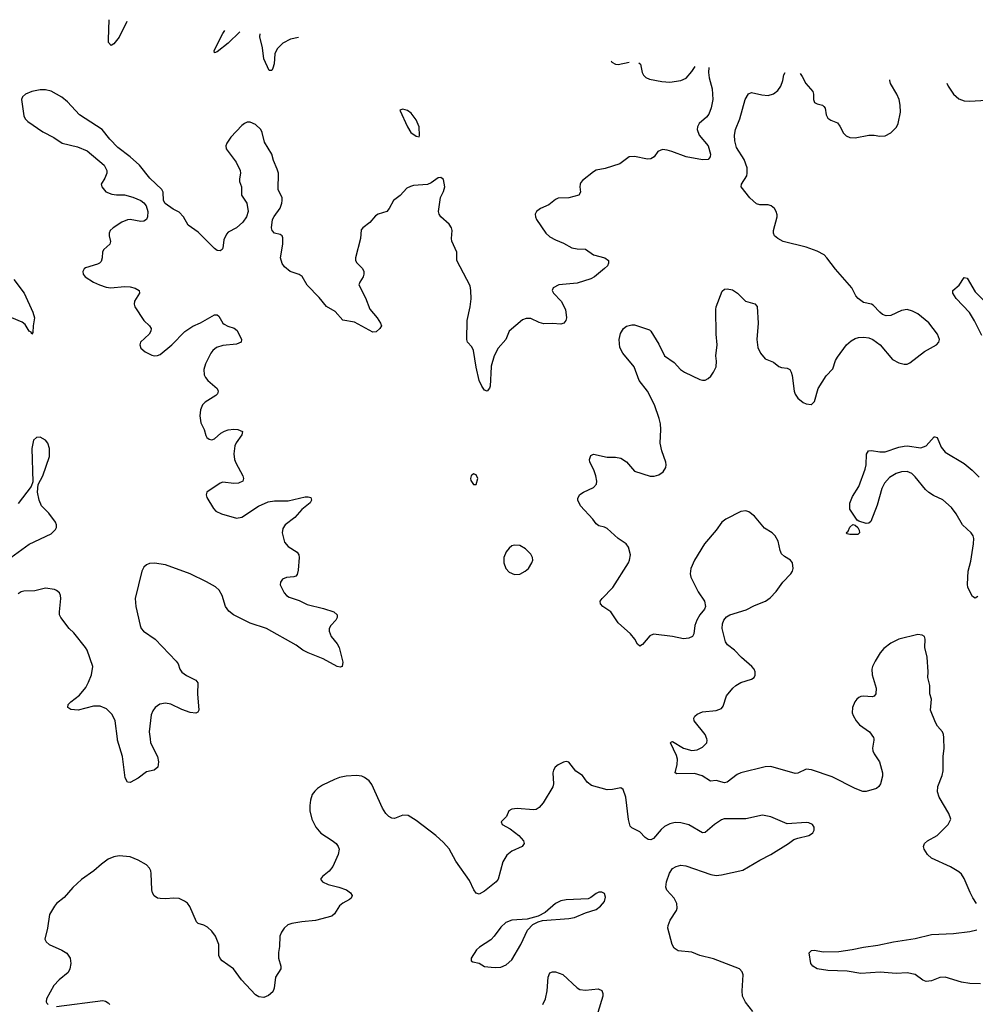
# Model space of a CAD drawing. Header units: inches. Extents: x 1308439 to 1441336, y 959892 to 1036309.
# Tile 66 of 167: x 1336540 to 1343551, y 1028051 to 1035277. Entities that reach past the tile are written whole.
import ezdxf

# ---------------------------------------------------------------- set-up
doc = ezdxf.new("R2010")
doc.units = ezdxf.units.IN
doc.header["$MEASUREMENT"] = 0
for name, color, linetype in [('B3032', 7, 'Continuous'), ('B3033', 7, 'Continuous'), ('B3042', 7, 'Continuous'), ('B3043', 7, 'Continuous')]:
    doc.layers.add(name, color=color, linetype=linetype)

msp = doc.modelspace()

# ---------------------------------------------------------------- linework, layer by layer
at = {"layer": 'B3032', "color": 6}
for points, elevation in [([(1337496.6, 1030000), (1337500.1, 1029970), (1337551.7, 1029868.3), (1337559.5, 1029830), (1337553, 1029790), (1337526.8, 1029770), (1337470, 1029756.9), (1337410, 1029711.1), (1337350, 1029678), (1337330, 1029681.6), (1337313.9, 1029713.9), (1337294.6, 1029870), (1337257.7, 1029990), (1337256.5, 1030000)], 2700), ([(1340000, 1028921.1), (1339950, 1028881.1), (1339910, 1028858), (1339890, 1028866), (1339872, 1028890), (1339840.6, 1028960.6), (1339740.3, 1029100.3), (1339691.6, 1029191.6), (1339650, 1029238.7), (1339592.7, 1029290), (1339450, 1029399.8), (1339390, 1029435.4), (1339350, 1029440.1), (1339290, 1029414.5), (1339270, 1029417.6), (1339249.1, 1029429.1), (1339227.3, 1029450), (1339201, 1029490), (1339123.8, 1029663.8), (1339103.4, 1029690), (1339070, 1029715.2), (1339050, 1029724), (1339010, 1029729.5), (1338936, 1029724), (1338885.6, 1029714.4), (1338850, 1029701.8), (1338762.1, 1029657.9), (1338725.2, 1029634.8), (1338704.8, 1029615.2), (1338686.5, 1029590), (1338673.4, 1029550), (1338667.8, 1029510), (1338669.4, 1029470), (1338683, 1029410), (1338712.1, 1029350), (1338750, 1029307.2), (1338833.3, 1029253.3), (1338860.8, 1029230), (1338876.5, 1029210), (1338883.5, 1029190), (1338877.7, 1029150), (1338837.9, 1029062.1), (1338810, 1029026.9), (1338760.5, 1028990), (1338747.7, 1028970), (1338762, 1028950), (1338802, 1028930), (1338880.5, 1028910), (1338937.6, 1028890), (1338967, 1028870), (1338978.7, 1028850), (1338976.9, 1028843.1), (1338972.4, 1028830), (1338959.7, 1028820.3), (1338910, 1028793.1), (1338885.6, 1028774.4), (1338850, 1028714.3), (1338830, 1028697.8), (1338710, 1028664.7), (1338610, 1028656.4), (1338535.6, 1028644.4), (1338507.1, 1028632.9), (1338480.2, 1028610), (1338460.6, 1028579.4), (1338448.7, 1028550), (1338445.5, 1028474.5), (1338438.1, 1028430), (1338438.9, 1028390), (1338455.7, 1028330), (1338455.8, 1028310), (1338418, 1028250), (1338406.6, 1028170), (1338396.5, 1028143.5), (1338364.9, 1028115.1), (1338330, 1028099.6), (1338294.2, 1028105.8), (1338270, 1028121.3), (1338167.4, 1028230), (1338109.4, 1028310), (1338026.6, 1028370), (1338010, 1028388.1), (1338001.8, 1028410), (1338001.8, 1028490), (1337977.2, 1028550), (1337950, 1028587.4), (1337916.9, 1028616.9), (1337890, 1028631.3), (1337850, 1028643.5), (1337836.6, 1028656.6), (1337789.1, 1028769.1), (1337771.9, 1028791.9), (1337750, 1028807.7), (1337710, 1028826.4), (1337670, 1028830.7), (1337610, 1028824.9), (1337570, 1028826.4), (1337550, 1028830.8), (1337526.4, 1028846.4), (1337514.3, 1028870), (1337510.3, 1028890.3), (1337505.7, 1029010), (1337501.2, 1029030), (1337491.7, 1029050), (1337470, 1029073.8), (1337410, 1029108.9), (1337350, 1029133.3), (1337270, 1029141.2), (1337230, 1029133.1), (1337190, 1029115.1), (1337140, 1029080), (1337084.9, 1029030), (1336992.5, 1028967.5), (1336930.8, 1028909.2), (1336866.4, 1028833.6), (1336810.9, 1028790), (1336795.9, 1028770), (1336758.4, 1028710), (1336743.1, 1028610), (1336724.8, 1028530), (1336733.7, 1028510), (1336756.5, 1028490), (1336850, 1028447.2), (1336885.3, 1028425.3), (1336909.6, 1028390), (1336914.9, 1028350), (1336908.8, 1028310), (1336895.8, 1028284.2), (1336829.5, 1028230), (1336790, 1028187.7), (1336736.8, 1028090), (1336735, 1028070), (1336740.1, 1028060.1), (1336748.9, 1028048.9)], 2800), ([(1340000, 1028526.4), (1339996.9, 1028523.1), (1339913.4, 1028470), (1339890.2, 1028450), (1339853.4, 1028390), (1339853.4, 1028370), (1339863.4, 1028363.4), (1339910, 1028352.7), (1339950, 1028329.4), (1340000, 1028324)], 2900), ([(1336810, 1028034.8), (1337150, 1028078.2), (1337170, 1028073.5), (1337190, 1028061.5), (1337202.1, 1028050)], 2800)]:
    msp.add_lwpolyline(points, dxfattribs=dict(at, elevation=elevation))
at = {"layer": 'B3033', "color": 6}
for points, elevation in [([(1337326.1, 1035264.6), (1337270, 1035147.6), (1337230, 1035099.3), (1337210, 1035087.8), (1337192.8, 1035110), (1337190.5, 1035130.5), (1337195.8, 1035276.8)], 2600), ([(1338155.8, 1035187.2), (1338070, 1035103.6), (1337990, 1035040.8), (1337970, 1035034), (1337968, 1035050), (1338030, 1035174.6), (1338045.8, 1035197.5)], 2600), ([(1338584.7, 1035147.1), (1338525.9, 1035134.1), (1338470, 1035103.4), (1338430, 1035062.8), (1338412.8, 1035027.2), (1338406.4, 1034953.6), (1338398.3, 1034921.7), (1338390, 1034903.7), (1338370, 1034902.9), (1338330, 1034989.5), (1338321.9, 1035070), (1338302.3, 1035150), (1338304.1, 1035173.3)], 2600), ([(1340000, 1032733.7), (1339999, 1032730), (1339992.2, 1032587.8), (1339987, 1032573), (1339970, 1032551.8), (1339950, 1032558.7), (1339930, 1032588.3), (1339911.8, 1032630), (1339890, 1032727.3), (1339869.9, 1032850), (1339856.3, 1032876.3), (1339825.6, 1032910), (1339819.9, 1032930), (1339821.8, 1033070), (1339845.3, 1033170), (1339851.1, 1033228.9), (1339850.7, 1033290), (1339844.8, 1033324.8), (1339747.8, 1033510), (1339746.4, 1033570), (1339711.6, 1033651.6), (1339708.6, 1033670), (1339712.1, 1033730), (1339707.1, 1033750), (1339690, 1033775.6), (1339630.7, 1033830), (1339617.6, 1033850), (1339611.9, 1033870), (1339628.4, 1033971.6), (1339650, 1034017), (1339658.3, 1034050), (1339650, 1034102.9), (1339630, 1034118.7), (1339610, 1034115.6), (1339559.8, 1034080.2), (1339532.5, 1034067.5), (1339430, 1034059.3), (1339406.5, 1034053.5), (1339380.1, 1034039.9), (1339332.4, 1033987.6), (1339282.8, 1033950), (1339251, 1033890), (1339233.4, 1033870), (1339170.9, 1033849.1), (1339150, 1033837.7), (1339110, 1033788.9), (1339057.8, 1033750), (1339046.4, 1033733.6), (1339039.8, 1033670), (1339003.5, 1033530), (1339004.7, 1033510), (1339012.3, 1033492.3), (1339054, 1033450), (1339064.9, 1033430), (1339065.8, 1033410), (1339060.6, 1033390), (1339034.4, 1033350), (1339029.2, 1033330), (1339076.5, 1033236.5), (1339110, 1033153), (1339161.7, 1033090), (1339188.3, 1033050), (1339194, 1033030), (1339183.2, 1033010), (1339154.6, 1032985.4), (1339130, 1032983.9), (1338995.9, 1033055.9), (1338910, 1033070.5), (1338854.9, 1033134.9), (1338790, 1033173), (1338738, 1033238), (1338648.8, 1033328.8), (1338611.5, 1033391.5), (1338590, 1033405.9), (1338525.6, 1033430), (1338483.4, 1033463.4), (1338466.4, 1033486.4), (1338454.2, 1033530), (1338471.8, 1033630), (1338470, 1033677), (1338464.5, 1033690), (1338450, 1033700.2), (1338408.6, 1033710), (1338391.9, 1033730), (1338387.9, 1033750), (1338396, 1033810), (1338406.9, 1033833.1), (1338450, 1033892.4), (1338463.9, 1033930), (1338466.4, 1033950), (1338464.8, 1033970), (1338437.2, 1034030), (1338437.7, 1034150), (1338430, 1034178.9), (1338402.4, 1034242.4), (1338389.9, 1034290), (1338336.9, 1034376.9), (1338319.2, 1034450), (1338308.9, 1034470), (1338270, 1034506.8), (1338230, 1034525.1), (1338210, 1034524.4), (1338190, 1034515.4), (1338170, 1034499.7), (1338090, 1034415.3), (1338060.2, 1034370), (1338052.4, 1034350), (1338053.8, 1034330), (1338127.5, 1034230), (1338156.9, 1034170), (1338159.6, 1034150), (1338152.4, 1034110), (1338153.6, 1034090), (1338166.4, 1034050), (1338166.5, 1033990), (1338206, 1033930), (1338215.6, 1033870), (1338205, 1033830), (1338178.2, 1033790), (1338130.5, 1033749.5), (1338070, 1033716.8), (1338057.5, 1033702.5), (1338038.9, 1033661.1), (1338030, 1033600.4), (1338024.6, 1033590), (1338010, 1033581.5), (1337990, 1033583.9), (1337970, 1033596.9), (1337850, 1033717.4), (1337776.6, 1033770), (1337741.5, 1033830), (1337710, 1033863.5), (1337666.2, 1033886.2), (1337606.7, 1033926.7), (1337595.8, 1033950), (1337592.1, 1034010), (1337582, 1034030), (1337493.9, 1034113.9), (1337418.3, 1034210), (1337351.2, 1034270), (1337259, 1034339), (1337200.9, 1034400.9), (1337145.7, 1034470), (1336977.7, 1034577.7), (1336890, 1034674.4), (1336850, 1034707.1), (1336770, 1034751.7), (1336730, 1034762.2), (1336690, 1034763.1), (1336630.3, 1034750), (1336582.6, 1034730), (1336560.2, 1034710), (1336553.6, 1034690), (1336570.2, 1034570.2), (1336580.2, 1034550), (1336599.5, 1034530), (1336710, 1034453.7), (1336790, 1034411.9), (1336851.8, 1034371.8), (1336964.7, 1034344.7), (1337035, 1034315), (1337158.9, 1034210), (1337179.2, 1034170), (1337179.1, 1034150), (1337165.3, 1034114.7), (1337138.7, 1034070), (1337142.6, 1034050), (1337172.6, 1034012.6), (1337215.3, 1033995.3), (1337250.7, 1033990.7), (1337310, 1033991.2), (1337370, 1033975), (1337430, 1033949.5), (1337451.6, 1033931.6), (1337468.3, 1033910), (1337480.7, 1033870), (1337477.3, 1033830), (1337470.1, 1033809.9), (1337450, 1033797.6), (1337430, 1033796.2), (1337350, 1033809.9), (1337330, 1033807.4), (1337289, 1033790), (1337226, 1033750), (1337205, 1033730), (1337196, 1033710), (1337196.1, 1033690), (1337206.7, 1033650), (1337201.6, 1033630), (1337158.6, 1033590), (1337148, 1033572), (1337145.6, 1033530), (1337137, 1033503), (1337125.7, 1033490), (1337110, 1033481.7), (1337023.8, 1033456.2), (1337012, 1033448), (1337003, 1033430), (1337005.5, 1033410), (1337021.1, 1033390), (1337081.1, 1033350), (1337126, 1033330), (1337174.8, 1033314.8), (1337209.6, 1033309.6), (1337310, 1033317.9), (1337350, 1033315.3), (1337386.6, 1033306.6), (1337416.1, 1033290), (1337419.9, 1033270), (1337382.2, 1033210), (1337379.8, 1033190), (1337385.3, 1033170), (1337450.1, 1033070.1), (1337492.3, 1033030), (1337503.8, 1033010), (1337501.8, 1032990), (1337490.6, 1032969.4), (1337427.6, 1032910), (1337421.5, 1032890), (1337430, 1032866.7), (1337460.2, 1032840.2), (1337510, 1032814.9), (1337530.2, 1032810.2), (1337550, 1032812.2), (1337570, 1032820.6), (1337657.4, 1032890), (1337751.8, 1032988.2), (1337810, 1033027.4), (1337867.3, 1033052.7), (1337970, 1033111), (1337990, 1033110.2), (1338000.3, 1033100.3), (1338030.7, 1033050.7), (1338041.4, 1033041.4), (1338067.5, 1033027.5), (1338113.7, 1033013.7), (1338135.6, 1032995.6), (1338167.3, 1032930), (1338166, 1032910), (1338130, 1032895.6), (1338030, 1032884.9), (1337983.2, 1032870), (1337957.1, 1032850), (1337942.4, 1032830), (1337904.3, 1032750), (1337891.9, 1032710), (1337894.1, 1032670), (1337903.7, 1032650), (1337920.5, 1032630), (1337988.6, 1032570), (1337996.6, 1032550), (1337991, 1032530), (1337980, 1032520), (1337902, 1032470), (1337882, 1032450), (1337866.3, 1032413.7), (1337862.6, 1032370), (1337870, 1032318.8), (1337893.1, 1032270), (1337905.4, 1032225.4), (1337913, 1032210), (1337930, 1032197.6), (1337950, 1032193.1), (1337970, 1032200.2), (1338016.8, 1032243.2), (1338042.1, 1032257.9), (1338070, 1032267.1), (1338110, 1032272.5), (1338141, 1032270), (1338173.6, 1032253.6), (1338170.2, 1032230), (1338128.1, 1032171.9), (1338118.1, 1032150), (1338110.1, 1032090), (1338116, 1032050), (1338124.9, 1032024.9), (1338177.1, 1031930), (1338182.6, 1031910), (1338176.1, 1031890), (1338145, 1031875), (1338110, 1031872.5), (1338030, 1031883), (1338010, 1031876), (1337913.7, 1031810), (1337907.4, 1031790), (1337913.1, 1031770), (1337961.2, 1031690), (1337980.2, 1031670), (1338021.1, 1031650), (1338130, 1031617.5), (1338170, 1031626.3), (1338292.4, 1031707.6), (1338361.9, 1031738.1), (1338410, 1031745.4), (1338510, 1031746.6), (1338635, 1031775), (1338655.6, 1031775.6), (1338676.4, 1031770), (1338682, 1031750), (1338670.2, 1031730), (1338610, 1031682), (1338557.6, 1031622.4), (1338487.9, 1031570), (1338470, 1031542.4), (1338464.7, 1031510), (1338482.3, 1031442.3), (1338510.1, 1031410.1), (1338575, 1031370), (1338587.4, 1031350), (1338589.6, 1031329.6), (1338582.6, 1031237.4), (1338575.5, 1031204.5), (1338566.4, 1031193.6), (1338552.1, 1031187.9), (1338496.9, 1031183.1), (1338468.1, 1031171.9), (1338452.9, 1031150), (1338451.6, 1031130), (1338479.6, 1031070), (1338498, 1031050), (1338517.7, 1031037.7), (1338590, 1031014.5), (1338650, 1030986), (1338770, 1030955), (1338844, 1030930), (1338870.4, 1030910), (1338870.4, 1030890), (1338859.5, 1030870), (1338822, 1030830), (1338811.7, 1030810), (1338810.3, 1030790), (1338825.5, 1030750), (1338870, 1030696), (1338883.2, 1030670), (1338910, 1030562), (1338906.8, 1030530), (1338890, 1030525.8), (1338870, 1030529.9), (1338766.2, 1030586.2), (1338656.2, 1030630), (1338618, 1030650), (1338567.5, 1030687.5), (1338350, 1030809.6), (1338230, 1030847.7), (1338108.6, 1030908.6), (1338075.2, 1030935.2), (1338050.2, 1030970), (1338024.6, 1031050), (1338003, 1031090), (1337975.6, 1031115.6), (1337911, 1031151), (1337791, 1031210), (1337610, 1031276.5), (1337530, 1031289.2), (1337493.4, 1031286.6), (1337470, 1031277.1), (1337450, 1031258), (1337435.9, 1031230), (1337386.3, 1031030), (1337393.3, 1030970), (1337423.4, 1030830), (1337432, 1030810), (1337448.1, 1030790), (1337535.2, 1030730), (1337688.5, 1030570), (1337703, 1030550), (1337716, 1030510), (1337730, 1030487.2), (1337762.7, 1030462.7), (1337831.7, 1030430), (1337847.8, 1030410), (1337845.6, 1030330), (1337854.6, 1030210), (1337846.1, 1030193.9), (1337832.7, 1030187.3), (1337790, 1030192.2), (1337730, 1030213.3), (1337650, 1030253.1), (1337610, 1030260.8), (1337567, 1030253), (1337533.4, 1030230), (1337516.1, 1030203.9), (1337505.4, 1030174.6), (1337490.8, 1030050), (1337496.6, 1030000)], 2700), ([(1336497, 1033370), (1336573.1, 1033270), (1336636.5, 1033130), (1336648.4, 1033090), (1336638.9, 1033030), (1336637.7, 1032982.3), (1336630, 1032969.3), (1336623.7, 1032983.7), (1336610, 1032991.5), (1336579.2, 1033039.2), (1336557.4, 1033057.4), (1336483.2, 1033090)], 2600), ([(1336474, 1031330), (1336610, 1031427.1), (1336770, 1031502.5), (1336803.8, 1031536.2), (1336810.6, 1031550), (1336811.2, 1031568.8), (1336803.2, 1031590), (1336754.7, 1031654.7), (1336699.5, 1031710), (1336682.9, 1031750), (1336671.9, 1031810), (1336674.7, 1031865.3), (1336710, 1031928.2), (1336759, 1032070), (1336758.8, 1032130), (1336746, 1032170), (1336729.8, 1032190), (1336690, 1032212.9), (1336663.1, 1032210), (1336642.2, 1032190), (1336629.4, 1032130), (1336635.8, 1031884.2), (1336623.8, 1031850), (1336530, 1031725.1)], 2700), ([(1337256.5, 1030000), (1337241.5, 1030130), (1337217.9, 1030177.9), (1337178.1, 1030218.1), (1337130, 1030237.8), (1337081.4, 1030238.6), (1336969.9, 1030209.9), (1336915.6, 1030215.6), (1336894, 1030230), (1336896.3, 1030250), (1336915.1, 1030270), (1336979.8, 1030320.2), (1337024.7, 1030375.3), (1337045.6, 1030414.4), (1337066.4, 1030470), (1337077.1, 1030530), (1337034.3, 1030650), (1337023.4, 1030670), (1336937.8, 1030777.8), (1336903.1, 1030810), (1336841.2, 1030890), (1336833.1, 1030910), (1336831.6, 1030930), (1336842, 1031030), (1336840.2, 1031050), (1336831.6, 1031071.6), (1336810, 1031088.9), (1336794.5, 1031094.5), (1336730, 1031106), (1336650, 1031084.2), (1336570, 1031083.7), (1336550, 1031078.6), (1336530, 1031063.9)], 2700)]:
    msp.add_lwpolyline(points, dxfattribs=dict(at, elevation=elevation))
for points, elevation in [([(1339350, 1034620.7), (1339328.4, 1034611.6), (1339384.9, 1034490), (1339408.9, 1034450), (1339450, 1034421.6), (1339470, 1034418), (1339473.8, 1034426.2), (1339470.6, 1034490), (1339450, 1034542.4), (1339411.1, 1034590), (1339386, 1034610)], 2700), ([(1339870, 1031944), (1339851.3, 1031930), (1339846.8, 1031910), (1339850, 1031894), (1339870, 1031866.8), (1339890, 1031866), (1339900.9, 1031910), (1339890, 1031936)], 2800)]:
    msp.add_lwpolyline(points, close=True, dxfattribs=dict(at, elevation=elevation))
at = {"layer": 'B3042', "color": 6}
for points, elevation in [([(1342805.2, 1030000), (1342807.4, 1029990), (1342795.5, 1029930), (1342798.7, 1029910), (1342808, 1029888), (1342847.1, 1029830), (1342870.1, 1029749.9), (1342870, 1029724), (1342855.6, 1029670), (1342844, 1029650), (1342826.2, 1029633.8), (1342750, 1029613.3), (1342726.3, 1029613.7), (1342670, 1029633.8), (1342500.4, 1029720.4), (1342350, 1029770.7), (1342310, 1029775.7), (1342250, 1029747.5), (1342230, 1029743.6), (1342050, 1029796.7), (1342010, 1029793.2), (1341830, 1029748.5), (1341803.2, 1029736.8), (1341730, 1029681.6), (1341710, 1029676.1), (1341650, 1029693.2), (1341608.7, 1029688.7), (1341546.4, 1029726.4), (1341490, 1029743.7), (1341361.7, 1029741.7), (1341349.9, 1029750), (1341364.7, 1029810), (1341365, 1029850), (1341357.5, 1029877.5), (1341315.1, 1029970), (1341321.8, 1029978.2), (1341330, 1029979.6), (1341409.4, 1029929.4), (1341470, 1029913.1), (1341510, 1029917.5), (1341550, 1029936.9), (1341580.5, 1029970), (1341584.3, 1029990), (1341580.3, 1030000)], 2700), ([(1343560.4, 1028790), (1343533, 1028833), (1343512.1, 1028872.1), (1343470, 1028974.4), (1343450, 1029006.5), (1343430, 1029023.4), (1343370, 1029059.6), (1343230, 1029124.2), (1343199.3, 1029150), (1343174.8, 1029190), (1343171.9, 1029210), (1343179.3, 1029230), (1343200.4, 1029250), (1343270.3, 1029289.7), (1343352.1, 1029370), (1343370.8, 1029410), (1343357.1, 1029450), (1343285.3, 1029570), (1343273.3, 1029610), (1343276.9, 1029650), (1343307.7, 1029730), (1343314.9, 1029765.1), (1343314.3, 1029870), (1343322.4, 1029930), (1343320.1, 1030000)], 2700), ([(1341918.7, 1027998.7), (1341865.9, 1028065.9), (1341843.4, 1028110), (1341839.9, 1028150), (1341847, 1028267), (1341840.9, 1028290), (1341821.4, 1028310), (1341630, 1028383.8), (1341530, 1028408.1), (1341470, 1028433.1), (1341370, 1028443.8), (1341342.3, 1028462.3), (1341327.5, 1028490), (1341295.7, 1028610), (1341297.9, 1028630), (1341312.6, 1028667.4), (1341359.8, 1028740.2), (1341364, 1028756), (1341362.2, 1028790), (1341341.1, 1028830), (1341287.3, 1028887.3), (1341280.5, 1028910), (1341286.4, 1028950), (1341306.6, 1029013.4), (1341330, 1029046.4), (1341356.9, 1029063.1), (1341390, 1029071.5), (1341427.2, 1029067.2), (1341610, 1029003.4), (1341650, 1028996.6), (1341690, 1028999.8), (1341845.9, 1029034.1), (1341970, 1029109.5), (1342050, 1029150.1), (1342181.1, 1029230), (1342220.6, 1029259.4), (1342248.8, 1029271.2), (1342330, 1029289.5), (1342342.7, 1029297.3), (1342358.5, 1029310), (1342369.8, 1029330), (1342369.7, 1029350), (1342355.4, 1029370), (1342330, 1029381.6), (1342310, 1029384), (1342170, 1029374.8), (1342050, 1029426.7), (1341990, 1029439), (1341867.1, 1029412.9), (1341708.6, 1029411.4), (1341690, 1029404.3), (1341638.2, 1029370), (1341570, 1029310.7), (1341550, 1029308.1), (1341450, 1029368.1), (1341390, 1029383.4), (1341350, 1029384.9), (1341310, 1029376.3), (1341270, 1029355.1), (1341245.7, 1029334.3), (1341190, 1029268.8), (1341170, 1029257.1), (1341150, 1029259.9), (1341130, 1029274.9), (1341090, 1029317.8), (1341030, 1029345.2), (1341018.6, 1029358.6), (1341006.5, 1029406.5), (1340987.9, 1029570), (1340967.6, 1029627.6), (1340950, 1029640.6), (1340890, 1029626.7), (1340850, 1029624.3), (1340735.5, 1029655.5), (1340702.1, 1029682.1), (1340670, 1029730.4), (1340620.6, 1029760.6), (1340570, 1029827.3), (1340550, 1029831.8), (1340530, 1029827.8), (1340490, 1029807.8), (1340468.5, 1029790), (1340455.8, 1029770), (1340450.3, 1029749.7), (1340455.9, 1029670), (1340452.3, 1029647.7), (1340379.7, 1029530), (1340350, 1029494), (1340330, 1029481.1), (1340310, 1029477.8), (1340190, 1029488.2), (1340150, 1029482.4), (1340128.8, 1029470), (1340112, 1029428), (1340072.7, 1029390), (1340080.4, 1029370), (1340139.5, 1029339.5), (1340201.8, 1029290), (1340236.2, 1029250), (1340240.9, 1029230), (1340226.4, 1029210), (1340150, 1029174.6), (1340113.9, 1029146.1), (1340084.7, 1029095.3), (1340050.7, 1028969.3), (1340036.1, 1028950), (1340000, 1028921.1)], 2800), ([(1340000, 1028324), (1340030, 1028320.8), (1340070, 1028323.7), (1340110, 1028340.4), (1340150, 1028376.2), (1340217.1, 1028490), (1340266, 1028594), (1340304.5, 1028635.5), (1340343.1, 1028656.9), (1340374.9, 1028665.1), (1340570, 1028681.7), (1340610.9, 1028689.1), (1340690, 1028722.7), (1340770, 1028747.7), (1340802, 1028770), (1340830, 1028806.4), (1340836.8, 1028836.8), (1340830, 1028862.9), (1340810, 1028873.8), (1340790, 1028873.6), (1340770, 1028864.4), (1340730, 1028833.7), (1340710, 1028825.7), (1340550, 1028817.5), (1340510, 1028810.8), (1340470, 1028791.8), (1340394.3, 1028725.7), (1340343.5, 1028696.5), (1340264, 1028676), (1340150, 1028668.3), (1340107.2, 1028650), (1340070, 1028617.4), (1340022.1, 1028550), (1340000, 1028526.4)], 2900), ([(1343590, 1028200.4), (1343510, 1028204.6), (1343450, 1028213.6), (1343330, 1028251), (1343290, 1028247.4), (1343230, 1028222.6), (1343190, 1028218.7), (1343167, 1028227), (1343110, 1028269), (1343050, 1028280.7), (1342970, 1028277.3), (1342852.7, 1028287.3), (1342710, 1028277.8), (1342610, 1028294.5), (1342470, 1028297.8), (1342391.1, 1028311.1), (1342358.7, 1028330), (1342343.9, 1028350), (1342332.4, 1028427.6), (1342350, 1028444.6), (1342370, 1028447.1), (1342434.8, 1028434.8), (1342550, 1028437.2), (1342647.4, 1028452.6), (1342730, 1028471.3), (1342835, 1028485), (1342950, 1028509.7), (1343110, 1028532.6), (1343230, 1028563.2), (1343390, 1028571.4), (1343510, 1028586.1), (1343562.4, 1028597.6)], 2700), ([(1340378.8, 1028050), (1340396.5, 1028090), (1340409.9, 1028150), (1340416.2, 1028250), (1340430, 1028282.7), (1340450, 1028289.5), (1340470, 1028288.8), (1340525.3, 1028270), (1340630, 1028171.3), (1340650, 1028158.6), (1340690, 1028153.5), (1340784.4, 1028164.4), (1340810, 1028151.3), (1340817.3, 1028130), (1340817.2, 1028110), (1340781.9, 1027990)], 2800)]:
    msp.add_lwpolyline(points, dxfattribs=dict(at, elevation=elevation))
at = {"layer": 'B3043', "color": 6}
for points, elevation in [([(1341594.9, 1034925.9), (1341592.7, 1034890), (1341598.9, 1034850), (1341620.4, 1034770), (1341625.5, 1034690), (1341612.9, 1034630), (1341595.9, 1034584.1), (1341578.9, 1034561.1), (1341525.7, 1034514.3), (1341513.4, 1034490), (1341510.9, 1034470), (1341525.5, 1034430), (1341590.9, 1034350), (1341607.5, 1034290), (1341604.7, 1034270), (1341590.1, 1034249.9), (1341550, 1034247.5), (1341430, 1034269.3), (1341325.1, 1034310), (1341290, 1034320.2), (1341256.7, 1034323.3), (1341221.3, 1034310), (1341194.9, 1034270), (1341170, 1034255.6), (1341145.9, 1034254.1), (1341050, 1034273.1), (1341010.7, 1034269.2), (1340941.9, 1034218.1), (1340834.4, 1034185.6), (1340770, 1034172.1), (1340750, 1034160.6), (1340670, 1034097), (1340657.7, 1034082.3), (1340651.3, 1034070), (1340649.7, 1034050.3), (1340654.4, 1034010), (1340641.6, 1033990), (1340570, 1033968.6), (1340490, 1033967), (1340470, 1033956.8), (1340422.8, 1033917.2), (1340361.6, 1033890), (1340330.4, 1033870), (1340321.7, 1033850), (1340323.6, 1033830), (1340332.7, 1033810), (1340400.2, 1033710), (1340430, 1033682.9), (1340470, 1033660.1), (1340530, 1033637.3), (1340590, 1033603.5), (1340630, 1033594.5), (1340690, 1033592.7), (1340750.6, 1033550.6), (1340833.4, 1033530), (1340858.7, 1033510), (1340860.9, 1033490), (1340852.7, 1033470), (1340831.6, 1033450), (1340756.5, 1033390), (1340730, 1033375.2), (1340630, 1033343.6), (1340496.3, 1033330), (1340453.1, 1033310), (1340447.3, 1033290), (1340457.2, 1033270), (1340512.1, 1033210), (1340543.9, 1033150), (1340551.3, 1033088.7), (1340547, 1033070), (1340531.2, 1033048.8), (1340510, 1033043.1), (1340450, 1033047.3), (1340384.7, 1033044.7), (1340350, 1033053.6), (1340290, 1033083.9), (1340255.1, 1033084.9), (1340230, 1033073.5), (1340130, 1032990.6), (1340106, 1032930), (1340050, 1032866.7), (1340020.6, 1032810), (1340000, 1032733.7)], 2700), ([(1340879.4, 1034974.2), (1340884.2, 1034964.2), (1340910, 1034950.3), (1340930, 1034947.5), (1341011, 1034965.3)], 2700), ([(1341082.3, 1034960.5), (1341093.5, 1034950), (1341107.3, 1034890), (1341116.5, 1034870), (1341133.4, 1034853.4), (1341161.1, 1034841.1), (1341250, 1034823.2), (1341310, 1034817.1), (1341390, 1034831.1), (1341430, 1034848.5), (1341470, 1034895.6), (1341494.9, 1034932.7)], 2700), ([(1341580.3, 1030000), (1341568.3, 1030030), (1341488.7, 1030130), (1341485.5, 1030150), (1341493.8, 1030166.2), (1341510, 1030179), (1341550, 1030196.6), (1341650, 1030206.7), (1341690, 1030220.6), (1341701.6, 1030238.4), (1341725.4, 1030314.6), (1341770.9, 1030370), (1341793.2, 1030390), (1341830, 1030411.6), (1341910, 1030436.1), (1341928.8, 1030450), (1341934.8, 1030465.2), (1341935.2, 1030490), (1341927.4, 1030510), (1341911.4, 1030530), (1341836.1, 1030596.1), (1341784.7, 1030650), (1341733.6, 1030690), (1341717.6, 1030710), (1341692.7, 1030810), (1341695.9, 1030844.1), (1341706.5, 1030870), (1341726.3, 1030893.7), (1341750.7, 1030909.3), (1341870, 1030945.3), (1341930, 1030977.3), (1342011, 1031009), (1342045.6, 1031034.4), (1342090, 1031080.8), (1342137.6, 1031150), (1342197.3, 1031210), (1342209.4, 1031230), (1342214.5, 1031250), (1342210.4, 1031290), (1342193.9, 1031310), (1342150, 1031336.9), (1342130, 1031358), (1342120.2, 1031380.2), (1342104, 1031450), (1342081.8, 1031490), (1342060.3, 1031510), (1342004.4, 1031544.4), (1341930, 1031633.4), (1341890, 1031664.1), (1341868, 1031672), (1341831.6, 1031668.4), (1341720.2, 1031610), (1341692, 1031588), (1341650.6, 1031530), (1341563.1, 1031430), (1341489.7, 1031310.3), (1341463, 1031250), (1341458, 1031210), (1341464.7, 1031184.7), (1341518.2, 1031078.2), (1341565, 1031010), (1341572.3, 1030970), (1341565.3, 1030950), (1341530, 1030908.2), (1341507.3, 1030870), (1341492.9, 1030830), (1341484.7, 1030770), (1341474.9, 1030750), (1341450, 1030737.6), (1341410, 1030733.2), (1341330, 1030749.9), (1341190, 1030767.6), (1341163.9, 1030756.1), (1341110, 1030691.6), (1341090, 1030680.3), (1341073.4, 1030693.4), (1341052.9, 1030730), (1341021.6, 1030770), (1340930, 1030851), (1340876.2, 1030930), (1340819.4, 1030970), (1340800.2, 1030990), (1340799.8, 1031010), (1340812.8, 1031030), (1340890.9, 1031109.1), (1341005.6, 1031290), (1341014.2, 1031310), (1341020.2, 1031350), (1341006.3, 1031406.3), (1340988.9, 1031430), (1340929.8, 1031470), (1340850, 1031541.7), (1340830, 1031551.6), (1340790, 1031561.4), (1340770, 1031576.2), (1340745.4, 1031610), (1340655.1, 1031710), (1340635.2, 1031750), (1340634.4, 1031765.6), (1340650, 1031793), (1340676.8, 1031810), (1340750, 1031842.5), (1340770.9, 1031869.1), (1340774.1, 1031890), (1340767.9, 1031930), (1340752.6, 1031972.6), (1340721.9, 1032030), (1340719.6, 1032050), (1340730, 1032078), (1340750, 1032088.4), (1340850, 1032065.8), (1340910, 1032065.5), (1340950, 1032059.3), (1340991.8, 1032031.8), (1341050, 1031962.9), (1341166.3, 1031926.3), (1341194.1, 1031925.9), (1341230, 1031936.6), (1341261.2, 1031958.8), (1341281, 1031990), (1341283.9, 1032010), (1341280.5, 1032030), (1341251.9, 1032111.9), (1341238.8, 1032170), (1341244.2, 1032270), (1341241.8, 1032310), (1341232.4, 1032350), (1341196.1, 1032450), (1341145.4, 1032550), (1341085.2, 1032630), (1341047, 1032730), (1340965.4, 1032830), (1340943.2, 1032870), (1340937.4, 1032930), (1340946.7, 1032973.3), (1340969.7, 1033010), (1340992.8, 1033027.2), (1341030, 1033038.5), (1341050, 1033038.6), (1341160.3, 1033000.3), (1341171.6, 1032991.6), (1341230, 1032896.1), (1341270, 1032808.9), (1341340.4, 1032760.4), (1341388.9, 1032710), (1341417.1, 1032690), (1341530, 1032635), (1341550, 1032630.2), (1341570, 1032632.5), (1341590, 1032642.5), (1341610, 1032661.7), (1341630.9, 1032689.1), (1341649.9, 1032730.1), (1341651.8, 1032770), (1341647.3, 1032810), (1341656.6, 1032890), (1341649.7, 1032969.7), (1341646.1, 1033150), (1341650.4, 1033169.6), (1341694.6, 1033285.4), (1341710, 1033298.4), (1341730, 1033302.2), (1341770, 1033294.5), (1341806.5, 1033270), (1341866, 1033210), (1341932.6, 1033192.6), (1341950.9, 1033170.9), (1341957.3, 1033050), (1341948.7, 1032928.7), (1341955.2, 1032870), (1341974.2, 1032830), (1342010, 1032789.1), (1342070, 1032763.9), (1342110, 1032731.3), (1342130, 1032723.5), (1342170, 1032720.2), (1342189.4, 1032709.4), (1342200.2, 1032690), (1342206.1, 1032666.1), (1342222.7, 1032550), (1342230, 1032527.7), (1342250, 1032499.3), (1342286.8, 1032466.8), (1342310, 1032457.6), (1342346.6, 1032453.4), (1342350, 1032453.4), (1342370, 1032474.8), (1342397, 1032570), (1342457.5, 1032662.5), (1342505, 1032715), (1342525.3, 1032774.7), (1342539.2, 1032800.8), (1342606.9, 1032890), (1342640.5, 1032919.5), (1342670, 1032937.9), (1342694.9, 1032945.1), (1342732.7, 1032947.3), (1342770, 1032941.9), (1342799.5, 1032930), (1342853.9, 1032890), (1342942.7, 1032782.7), (1342990, 1032758.8), (1343030, 1032748.1), (1343050, 1032749.4), (1343070, 1032759.4), (1343179, 1032841), (1343267, 1032890), (1343282.3, 1032910), (1343287.5, 1032930), (1343272.9, 1032970), (1343210, 1033051.7), (1343130, 1033117.7), (1343090, 1033138.6), (1343050, 1033149.9), (1343010, 1033143.8), (1342930, 1033104.8), (1342896.7, 1033103.3), (1342870, 1033113), (1342849.2, 1033129.2), (1342802.2, 1033182.2), (1342790, 1033189.5), (1342730, 1033201), (1342691.6, 1033230), (1342675.1, 1033250), (1342645.5, 1033310), (1342525.4, 1033445.4), (1342462.1, 1033530), (1342441.8, 1033550), (1342390, 1033579), (1342310, 1033608.3), (1342141.4, 1033650), (1342102.6, 1033670), (1342078.8, 1033690), (1342069.9, 1033710), (1342070.4, 1033730), (1342096.1, 1033830), (1342096, 1033844), (1342089.1, 1033870), (1342077, 1033890), (1342054.2, 1033910), (1342030, 1033919), (1341970, 1033919), (1341944.6, 1033924.6), (1341896.3, 1033970), (1341833, 1034050), (1341835.7, 1034070), (1341874.3, 1034130), (1341878.3, 1034150), (1341876.3, 1034190), (1341855.4, 1034250), (1341798.6, 1034338.6), (1341786.8, 1034386.8), (1341784.9, 1034430), (1341791.7, 1034470), (1341824.1, 1034550), (1341863, 1034690), (1341886.6, 1034733.4), (1341910, 1034742.4), (1341984.5, 1034724.5), (1342030, 1034721), (1342070, 1034732.1), (1342102.9, 1034757.1), (1342124.4, 1034790), (1342138.9, 1034830), (1342146.7, 1034873.3), (1342155.2, 1034888.2)], 2700), ([(1342266.1, 1034880.7), (1342280.3, 1034860.3), (1342308.2, 1034808.2), (1342358, 1034750), (1342363, 1034730), (1342363.2, 1034690), (1342370.2, 1034670.2), (1342390, 1034659.3), (1342428.7, 1034648.7), (1342439.8, 1034639.8), (1342448.5, 1034628.5), (1342457.6, 1034577.6), (1342470, 1034554.9), (1342490, 1034540.2), (1342538.9, 1034518.9), (1342556.5, 1034496.5), (1342583.7, 1034443.7), (1342603.6, 1034423.6), (1342630, 1034411.4), (1342670, 1034409.2), (1342770, 1034430.2), (1342810, 1034429.3), (1342850, 1034422.2), (1342890, 1034424.9), (1342930, 1034445.5), (1342973, 1034487), (1342985, 1034515), (1343001.4, 1034598.6), (1342999.6, 1034650), (1342992.1, 1034690), (1342975.7, 1034730), (1342929, 1034809), (1342923.6, 1034830), (1342923.3, 1034836.4)], 2700), ([(1343341.5, 1034810.7), (1343351.1, 1034790), (1343390.9, 1034730), (1343430, 1034695.9), (1343470, 1034680.1), (1343510, 1034678.5), (1343630, 1034687.1), (1343670, 1034681.1), (1343694, 1034670), (1343721.1, 1034650), (1343770, 1034593), (1343790, 1034580.5), (1343810, 1034577.1), (1343830, 1034583), (1343850, 1034595.5), (1343865.1, 1034614.9), (1343889.1, 1034670.9), (1343903.4, 1034730), (1343913.6, 1034746.4), (1343936.7, 1034763.3), (1343990, 1034786.2), (1343991.7, 1034788.6)], 2700), ([(1343598.7, 1032958.7), (1343545.8, 1033065.8), (1343507.4, 1033127.4), (1343409.9, 1033230), (1343385.1, 1033270), (1343385.1, 1033290), (1343432.3, 1033327.7), (1343470, 1033385.5), (1343490, 1033379.1), (1343550, 1033278.7), (1343655.6, 1033175.6)], 2600), ([(1343570, 1031043), (1343550, 1031031.8), (1343530, 1031043.7), (1343496.9, 1031110), (1343493.5, 1031133.5), (1343497.9, 1031230), (1343516.9, 1031303.1), (1343538.1, 1031430), (1343540.1, 1031470), (1343535.4, 1031490), (1343521.2, 1031510), (1343457.1, 1031570), (1343411.2, 1031651.2), (1343376.6, 1031696.6), (1343312.5, 1031752.5), (1343244.3, 1031784.3), (1343210, 1031807.4), (1343185.4, 1031830), (1343110, 1031922.8), (1343085.4, 1031945.4), (1343050, 1031960.1), (1343010, 1031958.2), (1342970, 1031946.4), (1342922.3, 1031917.7), (1342885.1, 1031874.9), (1342864.9, 1031835.1), (1342830, 1031713.6), (1342785.1, 1031594.9), (1342770, 1031581.5), (1342750, 1031579.8), (1342696.5, 1031596.5), (1342684.5, 1031604.5), (1342630, 1031683.5), (1342630, 1031727.7), (1342650, 1031777.6), (1342697, 1031850), (1342742.8, 1031977.2), (1342749.9, 1032010), (1342752.6, 1032087.4), (1342767, 1032113), (1342790, 1032114.1), (1342850, 1032104.2), (1342890, 1032105.9), (1342990, 1032139.1), (1343030, 1032147.6), (1343050, 1032148.3), (1343150, 1032133.9), (1343190.5, 1032149.5), (1343250, 1032214.7), (1343255, 1032215), (1343270, 1032210.4), (1343300.6, 1032140.6), (1343330, 1032102.9), (1343470, 1032020.2), (1343528.9, 1031970), (1343579.3, 1031919.3)], 2600), ([(1343320.1, 1030000), (1343319.7, 1030010), (1343317.8, 1030030), (1343309.1, 1030050), (1343272.9, 1030092.9), (1343258.1, 1030118.1), (1343222.3, 1030210), (1343228.3, 1030290), (1343217.2, 1030330), (1343216.3, 1030390), (1343203.2, 1030450), (1343206.1, 1030490), (1343198.3, 1030598.3), (1343180.8, 1030670), (1343183.7, 1030730), (1343178.7, 1030750), (1343161.1, 1030761.1), (1343130, 1030764.3), (1342990, 1030731), (1342930, 1030702.3), (1342878.8, 1030661.2), (1342851.8, 1030630), (1342815.3, 1030570), (1342796.3, 1030530), (1342792, 1030510), (1342795, 1030470), (1342824.5, 1030370), (1342821.5, 1030330), (1342808.5, 1030311.5), (1342793.3, 1030306.7), (1342730, 1030313.4), (1342710, 1030310.3), (1342697.1, 1030302.9), (1342681.2, 1030290), (1342667.6, 1030270), (1342650.7, 1030230), (1342648.4, 1030190), (1342654.1, 1030170), (1342675.6, 1030130), (1342702.2, 1030102.2), (1342773.7, 1030050), (1342803, 1030010), (1342805.2, 1030000)], 2700)]:
    msp.add_lwpolyline(points, dxfattribs=dict(at, elevation=elevation))
for points, elevation in [([(1342690, 1031499), (1342630, 1031499.3), (1342610, 1031504), (1342604, 1031510), (1342617.2, 1031522.8), (1342630, 1031553.4), (1342651.8, 1031571.8), (1342670, 1031568.2), (1342688.2, 1031550), (1342698, 1031530), (1342701, 1031510)], 2600), ([(1340170, 1031421.1), (1340150, 1031414.7), (1340130, 1031399.6), (1340110, 1031372.3), (1340092.7, 1031330), (1340092.4, 1031290), (1340105.5, 1031250), (1340130, 1031221.7), (1340170, 1031204.9), (1340210, 1031207.8), (1340249.6, 1031230), (1340273.5, 1031250), (1340298.5, 1031290), (1340303.9, 1031310), (1340302, 1031330), (1340290, 1031353.7), (1340250, 1031394.2), (1340210, 1031416.8)], 2800)]:
    msp.add_lwpolyline(points, close=True, dxfattribs=dict(at, elevation=elevation))

doc.saveas('drawing.dxf')
